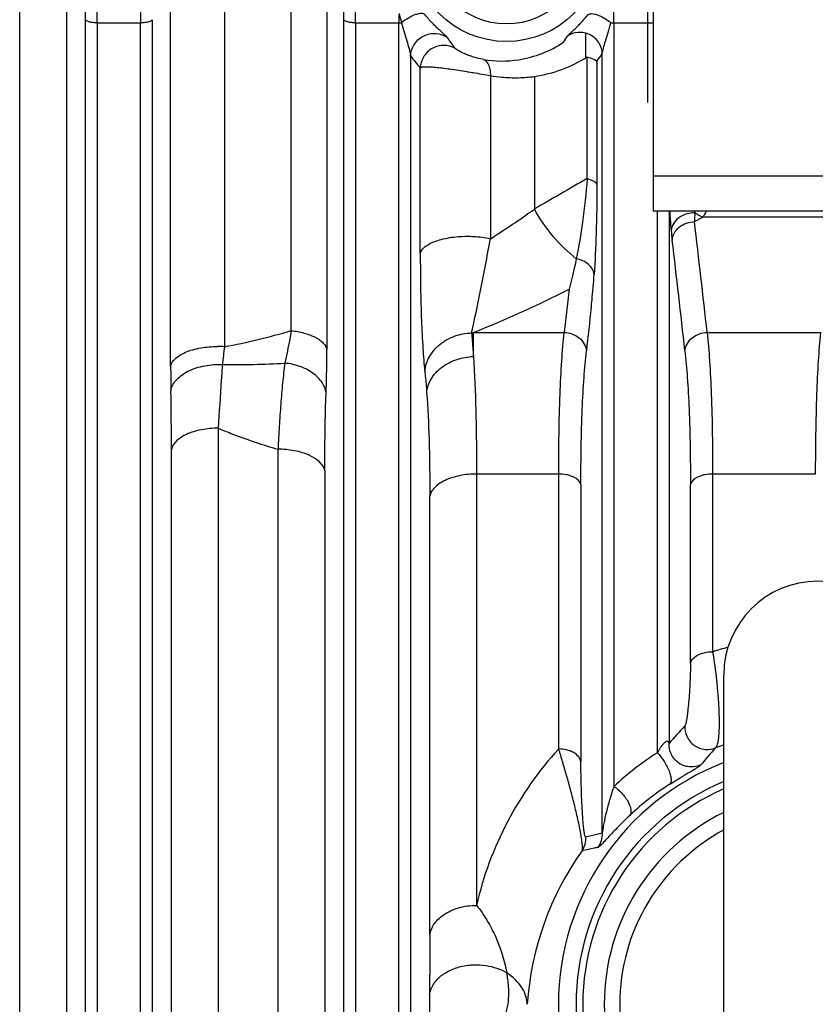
# Model space of a CAD drawing. Extents: x -3199 to 1181, y 8 to 2383.
# Tile 13 of 73: x -1731 to -1663, y 288 to 371. Entities that reach past the tile are written whole.
import ezdxf

# ---------------------------------------------------------------- set-up
doc = ezdxf.new("R2010")
doc.units = 0
doc.header["$LTSCALE"] = 65.395
doc.layers.get('0').update_dxf_attribs({"linetype": 'CONTINUOUS'})

msp = doc.modelspace()

# ---------------------------------------------------------------- linework, layer by layer
at = {"color": 6, "linetype": 'CONTINUOUS'}
for p, q in [((-1676.857, 520.13), (-1676.857, 355.13)), ((-1476.857, 355.13), (-1676.857, 355.13)), ((-1670.857, 259.63), (-1670.857, 315.63))]:
    msp.add_line(p, q, dxfattribs=at)
at = {"color": 2, "linetype": 'CONTINUOUS'}
for p, q in [((-1677.357, 410.88), (-1677.357, 364.38)), ((-1682.607, 368.176), (-1682.607, 370.272)), ((-1684.033, 348.486), (-1684.445, 344.802))]:
    msp.add_line(p, q, dxfattribs=at)
at = {"color": 9, "linetype": 'CONTINUOUS'}
for p, q in [((-1730.81, 255.462), (-1730.81, 378.42)), ((-1713.378, 378.208), (-1713.378, 343.589)), ((-1726.83, 377.359), (-1726.83, 252.199)), ((-1717.953, 341.931), (-1717.953, 377.161)), ((-1707.692, 344.957), (-1707.692, 377.881)), ((-1704.656, 376.854), (-1704.656, 343.363)), ((-1725.198, 246.139), (-1725.198, 371.418)), ((-1719.517, 371.418), (-1719.517, 246.139)), ((-1703.198, 246.139), (-1703.198, 371.418)), ((-1724.203, 371.148), (-1720.512, 371.148)), ((-1724.203, 371.148), (-1724.203, 245.359)), ((-1720.512, 245.359), (-1720.512, 371.148)), ((-1702.203, 371.148), (-1698.512, 371.148)), ((-1702.203, 371.148), (-1702.203, 245.359)), ((-1698.512, 245.359), (-1698.512, 371.148)), ((-1680.203, 371.148), (-1676.857, 371.148)), ((-1680.203, 371.148), (-1680.203, 306.17)), ((-1697.517, 368.327), (-1697.517, 246.139)), ((-1682.49, 357.89), (-1682.49, 368.245)), ((-1681.198, 302.206), (-1681.198, 368.515)), ((-1696.696, 351.531), (-1696.696, 367.307)), ((-1681.654, 367.796), (-1681.654, 357.374)), ((-1690.727, 366.664), (-1690.727, 352.774)), ((-1686.982, 366.588), (-1686.982, 355.295)), ((-1676.857, 358.13), (-1476.857, 358.13)), ((-1676.512, 309.036), (-1676.512, 355.13)), ((-1675.517, 355.13), (-1675.517, 309.825)), ((-1673.357, 354.231), (-1672.629, 354.616)), ((-1622.357, 354.616), (-1672.629, 354.616)), ((-1692.325, 344.761), (-1692.174, 344.802)), ((-1692.174, 344.802), (-1684.445, 344.802)), ((-1692.174, 342.749), (-1692.174, 344.802)), ((-1672.269, 344.802), (-1662.628, 344.802)), ((-1713.905, 336.656), (-1713.905, 284.007)), ((-1717.885, 281.256), (-1717.885, 334.848)), ((-1708.81, 285.353), (-1708.81, 334.868)), ((-1704.83, 333.027), (-1704.83, 282.626)), ((-1684.911, 332.753), (-1691.905, 332.753)), ((-1691.905, 332.753), (-1691.905, 296.052)), ((-1684.91, 309.359), (-1684.91, 332.753)), ((-1663.06, 332.753), (-1671.804, 332.753)), ((-1671.804, 332.753), (-1671.804, 317.632)), ((-1683.019, 331.864), (-1683.019, 308.268)), ((-1673.695, 316.612), (-1673.695, 331.869)), ((-1695.885, 293.517), (-1695.885, 330.877)), ((-1681.198, 302.206), (-1682.609, 301.863)), ((-1681.441, 302.147), (-1682.382, 301.918))]:
    msp.add_line(p, q, dxfattribs=at)
for radius in [8.074, 6.577]:
    msp.add_circle((-1689.357, 377.63), radius, dxfattribs=at)
for centre, radius, start, end in [((-1815.864, 371.402), 90.666, 0.00999, 0.77144), ((-1834.181, 371.142), 109.978, 0.0032, 0.70045), ((-1608.739, 371.131), 111.773, 179.30517, 179.99115), ((-1793.864, 371.402), 90.666, 0.00999, 0.77144), ((-1812.181, 371.142), 109.978, 0.0032, 0.70045), ((-1681.013, 378.571), 15.955, 212.77885, 216.78616), ((-1682.726, 379.382), 18.465, 216.77518, 220.84117), ((-1449.641, -50.347), 469.975, 119.69945, 120.33188), ((-1733.129, 419.807), 79.318, 302.31538, 305.57712), ((-1629.252, 356.195), 44.08, 181.38843, 181.57813), ((-1668.897, 362.477), 8.701, 239.47835, 244.60513), ((-2472.787, 257.233), 805.293, 6.242792, 6.918149), ((-2473.296, 255.714), 803.915, 6.250809, 6.9263), ((-1726.455, 431.387), 93.124, 291.6, 297.09941), ((-1723.871, 399.705), 57.089, 280.59077, 286.46323), ((-1713.973, 335.074), 8.536, 86.00847, 90.00168), ((-1621.685, 332.631), 92.346, 173.1854, 174.13536), ((-1607.192, 341.904), 110.761, 179.98635, 181.06756), ((-1712.805, 423.369), 81.305, 269.47681, 273.21867), ((-1974.546, 334.834), 256.661, 0.00301, 1.11774), ((-1662.875, 288.862), 30.124, 104.65221, 107.24205), ((-1637.247, 276.664), 50.638, 136.81244, 139.09127), ((-1663.432, 289.577), 29.199, 137.35358, 167.18762), ((-1636.537, 278.354), 46.841, 138.41698, 140.72051), ((-1662.873, 286.542), 24.497, 109.02232, 110.80371), ((-1662.888, 287.684), 25.328, 122.53897, 133.12527), ((-1662.857, 287.63), 22.074, 111.25205, 248.74795), ((-1662.857, 287.63), 20.577, 112.8844, 247.11825), ((-1662.771, 286.587), 23.491, 122.67451, 133.2402), ((-1684.507, 301.736), 1.902, 327.08447, 3.84473), ((-1683.095, 302.086), 1.901, 324.65357, 3.61486), ((-1662.309, 285.961), 25.332, 144.41498, 176.22351), ((-1308.227, 286.779), 387.685, 179.75207, 180.38727)]:
    msp.add_arc(centre, radius, start, end, dxfattribs=at)
at = {"color": 2, "linetype": 'CONTINUOUS'}
for centre, radius, start, end in [((-1788.738, 371.145), 108.535, 0.00161, 0.48847), ((-1589.224, 371.141), 109.288, 179.57995, 179.99645), ((-1680.746, 376.547), 18.349, 194.53281, 196.90511), ((-1678.91, 377.098), 20.266, 196.88538, 197.04917), ((-1698.51, 374.406), 3.258, 269.97702, 273.94852), ((-1680.205, 374.376), 3.229, 265.33491, 270.03778), ((-1697.34, 378.364), 15.6, 325.3726, 327.67052), ((-1689.794, 377.444), 9.545, 278.95852, 303.66378), ((-1689.761, 377.234), 9.332, 260.37347, 278.95402), ((-1695.238, 378.73), 17.363, 321.54739, 323.96258), ((-1475.319, 343.789), 198.314, 176.76478, 176.9817), ((-1636.643, 357.307), 38.883, 185.65127, 186.86391), ((-917.84, 259.584), 769.277, 173.481003, 173.756724), ((-1662.857, 287.63), 20, 113.58405, 246.41595)]:
    msp.add_arc(centre, radius, start, end, dxfattribs=at)
at = {"color": 6, "linetype": 'CONTINUOUS'}
for centre, radius, start, end in [((-1662.857, 315.63), 8, 0, 180), ((-1662.857, 287.63), 18.178, 116.11259, 243.88741), ((-1662.857, 287.63), 16.853, 118.34063, 241.65937)]:
    msp.add_arc(centre, radius, start, end, dxfattribs=at)
at = {"color": 9, "linetype": 'CONTINUOUS'}
for points, knots in [([(-1724.203, 371.148), (-1724.319, 371.148), (-1724.544, 371.159), (-1724.849, 371.212), (-1725.072, 371.286), (-1725.183, 371.373), (-1725.198, 371.418)], [0, 0, 0, 0, 0.327686, 0.63726, 0.867808, 1, 1, 1, 1]), ([(-1719.517, 371.418), (-1719.532, 371.373), (-1719.642, 371.286), (-1719.865, 371.212), (-1720.17, 371.159), (-1720.396, 371.148), (-1720.512, 371.148)], [0, 0, 0, 0, 0.132192, 0.36274, 0.672314, 1, 1, 1, 1]), ([(-1702.203, 371.148), (-1702.319, 371.148), (-1702.544, 371.159), (-1702.849, 371.212), (-1703.072, 371.286), (-1703.183, 371.373), (-1703.198, 371.418)], [0, 0, 0, 0, 0.327686, 0.63726, 0.867808, 1, 1, 1, 1]), ([(-1684.159, 370.022), (-1684.139, 370.052), (-1684.072, 370.122), (-1683.944, 370.245), (-1683.764, 370.409), (-1683.543, 370.615), (-1683.288, 370.861), (-1682.9, 371.259), (-1682.613, 371.59), (-1682.425, 371.827)], [0, 0, 0, 0, 0.043193, 0.114997, 0.212927, 0.334495, 0.476938, 0.637413, 1, 1, 1, 1]), ([(-1681.198, 368.515), (-1681.182, 368.672), (-1681.092, 369.036), (-1680.912, 369.638), (-1680.69, 370.361), (-1680.541, 370.882), (-1680.467, 371.159)], [0, 0, 0, 0, 0.173075, 0.407803, 0.687482, 1, 1, 1, 1]), ([(-1693.792, 369.016), (-1694.059, 369.152), (-1694.714, 369.312), (-1695.731, 369.048), (-1696.488, 368.295), (-1696.682, 367.622), (-1696.696, 367.307)], [0, 0, 0, 0, 0.227287, 0.49145, 0.760864, 1, 1, 1, 1]), ([(-1691.321, 368.034), (-1691.603, 368.081), (-1692.027, 368.183), (-1692.567, 368.368), (-1692.941, 368.52), (-1693.259, 368.673), (-1693.509, 368.811), (-1693.669, 368.913), (-1693.754, 368.978), (-1693.783, 369.004), (-1693.791, 369.016)], [0, 0, 0, 0, 0.320312, 0.485055, 0.638325, 0.771693, 0.879685, 0.957382, 0.983342, 1, 1, 1, 1]), ([(-1692.716, 366.991), (-1693.201, 367.064), (-1693.905, 367.164), (-1694.803, 367.279), (-1695.379, 367.342), (-1695.865, 367.383), (-1696.247, 367.396), (-1696.497, 367.383), (-1696.634, 367.348), (-1696.681, 367.322), (-1696.696, 367.307)], [0, 0, 0, 0, 0.366195, 0.530665, 0.676026, 0.798328, 0.894284, 0.961415, 0.984002, 1, 1, 1, 1]), ([(-1692.716, 366.991), (-1692.544, 366.965), (-1691.88, 366.864), (-1691.217, 366.755), (-1690.727, 366.664)], [0, 0, 0, 0, 0.258999, 1, 1, 1, 1]), ([(-1682.49, 357.89), (-1682.584, 356.653), (-1682.828, 354.371), (-1683.203, 352.107), (-1683.41, 351.075)], [0, 0, 0, 0, 0.541008, 1, 1, 1, 1]), ([(-1682.49, 357.89), (-1682.386, 357.864), (-1682.192, 357.806), (-1681.937, 357.69), (-1681.749, 357.551), (-1681.669, 357.432), (-1681.654, 357.374)], [0, 0, 0, 0, 0.316112, 0.595893, 0.823245, 1, 1, 1, 1]), ([(-1681.654, 357.374), (-1681.654, 355.983), (-1681.695, 353.436), (-1681.817, 350.891), (-1681.895, 349.737)], [0, 0, 0, 0, 0.545895, 1, 1, 1, 1]), ([(-1683.41, 351.075), (-1684.13, 351.633), (-1685.462, 352.941), (-1686.519, 354.475), (-1686.982, 355.295)], [0, 0, 0, 0, 0.491697, 1, 1, 1, 1]), ([(-1675.465, 355.13), (-1675.456, 354.981), (-1675.421, 354.43), (-1675.377, 353.879), (-1675.337, 353.478)], [0, 0, 0, 0, 0.269488, 1, 1, 1, 1]), ([(-1672.356, 355.127), (-1672.377, 355.082), (-1672.463, 354.909), (-1672.556, 354.74), (-1672.629, 354.616)], [0, 0, 0, 0, 0.256675, 1, 1, 1, 1]), ([(-1696.696, 351.53), (-1696.646, 351.729), (-1696.413, 352.025), (-1695.977, 352.321), (-1695.486, 352.55), (-1694.886, 352.741), (-1693.956, 352.934), (-1693.216, 352.988), (-1692.716, 352.988)], [0, 0, 0, 0, 0.138098, 0.236649, 0.358291, 0.501575, 0.661533, 1, 1, 1, 1]), ([(-1692.716, 352.988), (-1692.53, 352.988), (-1691.863, 352.969), (-1691.197, 352.883), (-1690.727, 352.774)], [0, 0, 0, 0, 0.278015, 1, 1, 1, 1]), ([(-1692.325, 344.761), (-1692.068, 345.92), (-1691.513, 348.586), (-1691.001, 351.261), (-1690.727, 352.774)], [0, 0, 0, 0, 0.435713, 1, 1, 1, 1]), ([(-1696.696, 351.531), (-1696.696, 349.621), (-1696.657, 346.922), (-1696.495, 343.573), (-1696.382, 342.135), (-1696.312, 341.486)], [0, 0, 0, 0, 0.569677, 0.805197, 1, 1, 1, 1]), ([(-1707.692, 344.957), (-1707.732, 344.709), (-1707.889, 343.783), (-1708.079, 342.861), (-1708.24, 342.192)], [0, 0, 0, 0, 0.266835, 1, 1, 1, 1]), ([(-1707.692, 344.957), (-1707.324, 344.916), (-1706.619, 344.789), (-1705.8, 344.498), (-1705.264, 344.177), (-1704.892, 343.865), (-1704.701, 343.565), (-1704.656, 343.363)], [0, 0, 0, 0, 0.309037, 0.595438, 0.719626, 0.828046, 1, 1, 1, 1]), ([(-1696.312, 341.486), (-1696.272, 341.903), (-1695.994, 342.781), (-1695.068, 343.864), (-1693.775, 344.573), (-1692.8, 344.749), (-1692.325, 344.761)], [0, 0, 0, 0, 0.224735, 0.47835, 0.745223, 1, 1, 1, 1]), ([(-1692.325, 344.761), (-1692.311, 344.604), (-1692.253, 343.935), (-1692.206, 343.265), (-1692.174, 342.752)], [0, 0, 0, 0, 0.235011, 1, 1, 1, 1]), ([(-1684.911, 332.753), (-1684.911, 335.02), (-1684.866, 338.236), (-1684.668, 342.252), (-1684.528, 344.001), (-1684.445, 344.802)], [0, 0, 0, 0, 0.563862, 0.799706, 1, 1, 1, 1]), ([(-1674.16, 343.243), (-1674.141, 343.441), (-1674.009, 343.858), (-1673.571, 344.373), (-1672.958, 344.711), (-1672.495, 344.796), (-1672.27, 344.802)], [0, 0, 0, 0, 0.224903, 0.478547, 0.745322, 1, 1, 1, 1]), ([(-1672.27, 344.802), (-1672.187, 344.001), (-1672.047, 342.252), (-1671.849, 338.236), (-1671.804, 335.02), (-1671.804, 332.753)], [0, 0, 0, 0, 0.200294, 0.436138, 1, 1, 1, 1]), ([(-1662.627, 344.802), (-1662.704, 344.001), (-1662.835, 342.252), (-1663.018, 338.236), (-1663.06, 335.02), (-1663.06, 332.753)], [0, 0, 0, 0, 0.200246, 0.436089, 1, 1, 1, 1]), ([(-1717.953, 341.931), (-1717.902, 342.167), (-1717.656, 342.522), (-1717.18, 342.875), (-1716.67, 343.137), (-1716.063, 343.347), (-1715.159, 343.552), (-1714.448, 343.609), (-1713.973, 343.609)], [0, 0, 0, 0, 0.158691, 0.265148, 0.390843, 0.533528, 0.687326, 1, 1, 1, 1]), ([(-1704.717, 339.651), (-1704.707, 339.935), (-1704.669, 341.173), (-1704.656, 342.411), (-1704.656, 343.363)], [0, 0, 0, 0, 0.230332, 1, 1, 1, 1]), ([(-1696.153, 339.711), (-1696.11, 340.101), (-1695.821, 340.927), (-1694.89, 341.927), (-1693.608, 342.578), (-1692.646, 342.74), (-1692.174, 342.752)], [0, 0, 0, 0, 0.217362, 0.468182, 0.738405, 1, 1, 1, 1]), ([(-1692.174, 342.749), (-1692.075, 341.236), (-1691.941, 337.904), (-1691.905, 334.57), (-1691.905, 332.753)], [0, 0, 0, 0, 0.454994, 1, 1, 1, 1]), ([(-1683.019, 331.864), (-1683.019, 334.006), (-1682.975, 337.044), (-1682.777, 340.836), (-1682.637, 342.487), (-1682.554, 343.243)], [0, 0, 0, 0, 0.563913, 0.79976, 1, 1, 1, 1]), ([(-1674.16, 343.245), (-1674.077, 342.489), (-1673.938, 340.839), (-1673.739, 337.047), (-1673.695, 334.01), (-1673.695, 331.869)], [0, 0, 0, 0, 0.200242, 0.436088, 1, 1, 1, 1]), ([(-1717.934, 339.84), (-1717.909, 339.991), (-1717.805, 340.308), (-1717.507, 340.754), (-1717.058, 341.167), (-1716.254, 341.657), (-1715.058, 342.028), (-1714.046, 342.092), (-1713.547, 342.067)], [0, 0, 0, 0, 0.08682, 0.186077, 0.300689, 0.430205, 0.716836, 1, 1, 1, 1]), ([(-1713.547, 342.067), (-1713.579, 341.631), (-1713.708, 339.828), (-1713.82, 338.024), (-1713.905, 336.656)], [0, 0, 0, 0, 0.241647, 1, 1, 1, 1]), ([(-1708.24, 342.192), (-1708.305, 341.624), (-1708.433, 340.46), (-1708.584, 338.668), (-1708.711, 336.795), (-1708.781, 335.518), (-1708.81, 334.868)], [0, 0, 0, 0, 0.233363, 0.478212, 0.733978, 1, 1, 1, 1]), ([(-1704.717, 339.651), (-1704.761, 339.962), (-1704.956, 340.441), (-1705.396, 340.977), (-1706.01, 341.5), (-1706.968, 341.971), (-1707.812, 342.149), (-1708.24, 342.192)], [0, 0, 0, 0, 0.203472, 0.320578, 0.447482, 0.721794, 1, 1, 1, 1]), ([(-1696.312, 341.486), (-1696.297, 341.347), (-1696.237, 340.757), (-1696.187, 340.165), (-1696.154, 339.712)], [0, 0, 0, 0, 0.235083, 1, 1, 1, 1]), ([(-1704.83, 333.027), (-1704.83, 333.613), (-1704.821, 335.821), (-1704.776, 338.029), (-1704.717, 339.651)], [0, 0, 0, 0, 0.26535, 1, 1, 1, 1]), ([(-1696.154, 339.712), (-1696.055, 338.375), (-1695.92, 335.43), (-1695.885, 332.483), (-1695.885, 330.877)], [0, 0, 0, 0, 0.454923, 1, 1, 1, 1]), ([(-1713.905, 336.656), (-1714.377, 336.656), (-1715.084, 336.596), (-1715.989, 336.374), (-1716.959, 336.02), (-1717.767, 335.438), (-1717.885, 334.848)], [0, 0, 0, 0, 0.309244, 0.462517, 0.605831, 1, 1, 1, 1]), ([(-1713.905, 336.656), (-1713.498, 336.482), (-1711.83, 335.803), (-1710.116, 335.237), (-1708.81, 334.868)], [0, 0, 0, 0, 0.245755, 1, 1, 1, 1]), ([(-1704.83, 333.027), (-1704.948, 333.63), (-1705.766, 334.228), (-1706.748, 334.587), (-1707.645, 334.808), (-1708.344, 334.868), (-1708.81, 334.868)], [0, 0, 0, 0, 0.401286, 0.544488, 0.696444, 1, 1, 1, 1]), ([(-1691.905, 332.753), (-1692.371, 332.753), (-1693.073, 332.691), (-1693.966, 332.468), (-1694.577, 332.237), (-1695.093, 331.945), (-1695.494, 331.614), (-1695.764, 331.256), (-1695.861, 330.998), (-1695.885, 330.875)], [0, 0, 0, 0, 0.298526, 0.447987, 0.588948, 0.715857, 0.826168, 0.919641, 1, 1, 1, 1]), ([(-1683.019, 331.861), (-1683.075, 332.15), (-1683.46, 332.441), (-1683.929, 332.617), (-1684.355, 332.724), (-1684.688, 332.753), (-1684.91, 332.753)], [0, 0, 0, 0, 0.402731, 0.5456, 0.697147, 1, 1, 1, 1]), ([(-1671.804, 332.753), (-1672.026, 332.753), (-1672.359, 332.724), (-1672.785, 332.617), (-1673.254, 332.441), (-1673.639, 332.15), (-1673.695, 331.861)], [0, 0, 0, 0, 0.302854, 0.454399, 0.597269, 1, 1, 1, 1]), ([(-1673.695, 316.612), (-1673.673, 316.739), (-1673.533, 317.025), (-1673.111, 317.358), (-1672.508, 317.581), (-1672.044, 317.632), (-1671.804, 317.632)], [0, 0, 0, 0, 0.169491, 0.397572, 0.68628, 1, 1, 1, 1]), ([(-1671.804, 317.632), (-1671.665, 316.825), (-1671.503, 315.569), (-1671.345, 313.88), (-1671.266, 312.615), (-1671.241, 311.473), (-1671.27, 310.637), (-1671.334, 310.094), (-1671.394, 309.797), (-1671.465, 309.583), (-1671.534, 309.473), (-1671.573, 309.442)], [0, 0, 0, 0, 0.297103, 0.458547, 0.615175, 0.756499, 0.872422, 0.918157, 0.954706, 0.981785, 1, 1, 1, 1]), ([(-1673.695, 316.612), (-1673.695, 316.086), (-1673.72, 315.274), (-1673.781, 314.183), (-1673.844, 313.362), (-1673.907, 312.716), (-1673.963, 312.254), (-1674.004, 311.965), (-1674.045, 311.724), (-1674.084, 311.536), (-1674.122, 311.407), (-1674.15, 311.339), (-1674.168, 311.32)], [0, 0, 0, 0, 0.295604, 0.457325, 0.615357, 0.759238, 0.822288, 0.877546, 0.923737, 0.959897, 0.985313, 1, 1, 1, 1]), ([(-1674.168, 311.32), (-1674.184, 311.023), (-1674.064, 310.373), (-1673.42, 309.591), (-1672.48, 309.244), (-1671.841, 309.337), (-1671.573, 309.442)], [0, 0, 0, 0, 0.237062, 0.505492, 0.770558, 1, 1, 1, 1]), ([(-1682.91, 300.702), (-1682.894, 300.757), (-1682.883, 300.907), (-1682.894, 301.185), (-1682.938, 301.569), (-1683.013, 302.049), (-1683.117, 302.608), (-1683.291, 303.442), (-1683.545, 304.524), (-1683.879, 305.819), (-1684.224, 307.072), (-1684.566, 308.247), (-1684.797, 309), (-1684.91, 309.359)], [0, 0, 0, 0, 0.019164, 0.050136, 0.09371, 0.14905, 0.213789, 0.284887, 0.435874, 0.588064, 0.735008, 0.873228, 1, 1, 1, 1]), ([(-1683.019, 308.268), (-1683.043, 308.416), (-1683.198, 308.737), (-1683.648, 309.09), (-1684.246, 309.31), (-1684.688, 309.359), (-1684.91, 309.359)], [0, 0, 0, 0, 0.192571, 0.434641, 0.716147, 1, 1, 1, 1]), ([(-1682.609, 301.863), (-1682.626, 301.859), (-1682.654, 301.901), (-1682.672, 301.956), (-1682.695, 302.039), (-1682.716, 302.147), (-1682.75, 302.349), (-1682.787, 302.658), (-1682.827, 303.081), (-1682.876, 303.72), (-1682.925, 304.547), (-1682.967, 305.535), (-1682.997, 306.492), (-1683.015, 307.399), (-1683.019, 307.985), (-1683.019, 308.268)], [0, 0, 0, 0, 0.008008, 0.016828, 0.029704, 0.04699, 0.068702, 0.124336, 0.19211, 0.266704, 0.422718, 0.57774, 0.727045, 0.868412, 1, 1, 1, 1]), ([(-1680.203, 306.17), (-1680.337, 305.806), (-1680.57, 305.086), (-1680.853, 304.029), (-1681.04, 303.194), (-1681.149, 302.596), (-1681.188, 302.328), (-1681.198, 302.206)], [0, 0, 0, 0, 0.284076, 0.554267, 0.801721, 0.910594, 1, 1, 1, 1]), ([(-1680.203, 306.17), (-1679.97, 306.01), (-1679.634, 305.714), (-1679.25, 305.254), (-1679.002, 304.869), (-1678.831, 304.495), (-1678.75, 304.163), (-1678.757, 303.894), (-1678.822, 303.75), (-1678.864, 303.699)], [0, 0, 0, 0, 0.2813, 0.440982, 0.597112, 0.736087, 0.8489, 0.934555, 1, 1, 1, 1]), ([(-1678.864, 303.699), (-1679.04, 303.534), (-1679.372, 303.214), (-1679.839, 302.748), (-1680.253, 302.32), (-1680.617, 301.932), (-1680.891, 301.637), (-1681.085, 301.427), (-1681.211, 301.293), (-1681.321, 301.178), (-1681.414, 301.085), (-1681.485, 301.024), (-1681.526, 300.99), (-1681.544, 300.986)], [0, 0, 0, 0, 0.189848, 0.362359, 0.518419, 0.658165, 0.780601, 0.834574, 0.883034, 0.925166, 0.959856, 0.985486, 1, 1, 1, 1]), ([(-1681.544, 300.986), (-1681.66, 300.963), (-1682.115, 300.868), (-1682.57, 300.772), (-1682.91, 300.702)], [0, 0, 0, 0, 0.253883, 1, 1, 1, 1]), ([(-1695.885, 293.517), (-1695.841, 293.821), (-1695.576, 294.494), (-1694.711, 295.336), (-1693.425, 295.917), (-1692.422, 296.052), (-1691.905, 296.052)], [0, 0, 0, 0, 0.18109, 0.412102, 0.694598, 1, 1, 1, 1]), ([(-1691.905, 296.052), (-1691.58, 295.65), (-1690.981, 294.776), (-1690.008, 292.894), (-1689.523, 291.352), (-1689.329, 290.31)], [0, 0, 0, 0, 0.244658, 0.498803, 1, 1, 1, 1]), ([(-1695.885, 293.517), (-1695.885, 293.112), (-1695.889, 291.426), (-1695.903, 289.739), (-1695.909, 288.457)], [0, 0, 0, 0, 0.239763, 1, 1, 1, 1]), ([(-1695.909, 288.457), (-1695.876, 288.686), (-1695.716, 289.179), (-1695.205, 289.86), (-1694.402, 290.446), (-1693.371, 290.852), (-1692.229, 291.027), (-1690.835, 290.955), (-1689.858, 290.631), (-1689.329, 290.31)], [0, 0, 0, 0, 0.088851, 0.195232, 0.321958, 0.465821, 0.616837, 0.762205, 1, 1, 1, 1]), ([(-1689.59, 286.383), (-1689.475, 286.644), (-1689.282, 287.209), (-1689.147, 288.142), (-1689.16, 289.19), (-1689.258, 289.924), (-1689.329, 290.31)], [0, 0, 0, 0, 0.214977, 0.445065, 0.705294, 1, 1, 1, 1]), ([(-1687.586, 287.63), (-1687.597, 287.854), (-1687.682, 288.332), (-1688.142, 289.341), (-1688.809, 289.972), (-1689.329, 290.31)], [0, 0, 0, 0, 0.20377, 0.436019, 1, 1, 1, 1])]:
    msp.add_open_spline(points, degree=3, knots=knots, dxfattribs=at)
at = {"color": 2, "linetype": 'CONTINUOUS'}
for points, knots in [([(-1696.3, 371.849), (-1696.376, 371.919), (-1696.571, 371.961), (-1696.839, 371.926), (-1697.221, 371.818), (-1697.719, 371.567), (-1698.1, 371.303), (-1698.286, 371.156)], [0, 0, 0, 0, 0.140718, 0.244235, 0.371133, 0.677088, 1, 1, 1, 1]), ([(-1694.428, 369.933), (-1694.448, 369.964), (-1694.521, 370.037), (-1694.658, 370.165), (-1694.853, 370.337), (-1695.092, 370.554), (-1695.368, 370.815), (-1695.789, 371.24), (-1696.098, 371.594), (-1696.3, 371.849)], [0, 0, 0, 0, 0.042336, 0.113394, 0.210874, 0.332294, 0.475015, 0.636059, 1, 1, 1, 1]), ([(-1682.425, 371.827), (-1682.34, 371.907), (-1682.119, 371.948), (-1681.829, 371.903), (-1681.446, 371.785), (-1680.979, 371.54), (-1680.63, 371.291), (-1680.467, 371.159)], [0, 0, 0, 0, 0.161413, 0.275747, 0.410009, 0.709907, 1, 1, 1, 1]), ([(-1698.286, 371.156), (-1698.217, 370.894), (-1698.078, 370.382), (-1697.855, 369.643), (-1697.677, 369.058), (-1697.565, 368.626), (-1697.526, 368.423), (-1697.517, 368.327)], [0, 0, 0, 0, 0.276632, 0.542626, 0.789882, 0.901566, 1, 1, 1, 1]), ([(-1681.198, 368.515), (-1681.211, 368.821), (-1681.408, 369.489), (-1682.194, 370.225), (-1683.252, 370.428), (-1683.905, 370.192), (-1684.159, 370.022)], [0, 0, 0, 0, 0.231214, 0.500703, 0.76965, 1, 1, 1, 1]), ([(-1697.517, 368.327), (-1697.503, 368.648), (-1697.298, 369.345), (-1696.483, 370.118), (-1695.382, 370.342), (-1694.696, 370.107), (-1694.428, 369.933)], [0, 0, 0, 0, 0.231542, 0.500692, 0.769312, 1, 1, 1, 1]), ([(-1691.321, 368.034), (-1691.242, 368.009), (-1691.072, 367.898), (-1690.886, 367.601), (-1690.76, 367.175), (-1690.73, 366.845), (-1690.727, 366.664)], [0, 0, 0, 0, 0.158329, 0.371458, 0.655548, 1, 1, 1, 1]), ([(-1686.982, 366.588), (-1686.186, 366.707), (-1684.618, 367.103), (-1683.167, 367.819), (-1682.49, 368.245)], [0, 0, 0, 0, 0.501588, 1, 1, 1, 1]), ([(-1682.49, 368.245), (-1682.306, 368.206), (-1682.054, 368.135), (-1681.785, 367.978), (-1681.698, 367.887), (-1681.673, 367.841)], [0, 0, 0, 0, 0.606854, 0.82997, 1, 1, 1, 1]), ([(-1681.654, 367.796), (-1681.654, 367.827), (-1681.653, 367.868), (-1681.647, 367.912), (-1681.643, 367.928), (-1681.64, 367.932)], [0, 0, 0, 0, 0.669705, 0.882785, 1, 1, 1, 1]), ([(-1690.727, 366.664), (-1690.408, 366.607), (-1689.616, 366.503), (-1688.361, 366.453), (-1687.434, 366.529), (-1686.982, 366.588)], [0, 0, 0, 0, 0.259321, 0.636211, 1, 1, 1, 1]), ([(-1673.316, 354.981), (-1673.549, 354.987), (-1674.032, 354.926), (-1674.688, 354.614), (-1675.17, 354.106), (-1675.317, 353.679), (-1675.337, 353.478)], [0, 0, 0, 0, 0.254342, 0.523985, 0.778533, 1, 1, 1, 1]), ([(-1675.248, 352.66), (-1675.229, 352.859), (-1675.099, 353.278), (-1674.661, 353.797), (-1674.047, 354.138), (-1673.583, 354.225), (-1673.357, 354.231)], [0, 0, 0, 0, 0.224821, 0.478608, 0.745501, 1, 1, 1, 1]), ([(-1683.41, 351.075), (-1683.459, 350.841), (-1683.579, 350.276), (-1683.782, 349.412), (-1683.947, 348.784), (-1684.033, 348.486)], [0, 0, 0, 0, 0.269669, 0.649981, 1, 1, 1, 1]), ([(-1681.895, 349.737), (-1681.913, 349.891), (-1682.022, 350.215), (-1682.365, 350.623), (-1682.848, 350.926), (-1683.22, 351.04), (-1683.41, 351.075)], [0, 0, 0, 0, 0.216366, 0.462603, 0.730613, 1, 1, 1, 1]), ([(-1682.143, 346.922), (-1682.119, 347.134), (-1682.019, 348.071), (-1681.944, 349.01), (-1681.895, 349.737)], [0, 0, 0, 0, 0.226756, 1, 1, 1, 1]), ([(-1684.445, 344.802), (-1684.219, 344.796), (-1683.757, 344.711), (-1683.143, 344.373), (-1682.705, 343.858), (-1682.574, 343.441), (-1682.554, 343.243)], [0, 0, 0, 0, 0.254665, 0.521445, 0.775097, 1, 1, 1, 1]), ([(-1675.517, 309.824), (-1675.521, 309.858), (-1675.534, 309.922), (-1675.607, 310.013), (-1675.727, 310.002), (-1675.829, 309.944), (-1675.962, 309.838), (-1676.109, 309.671), (-1676.262, 309.459), (-1676.394, 309.248), (-1676.474, 309.106), (-1676.512, 309.036)], [0, 0, 0, 0, 0.065266, 0.123863, 0.202157, 0.267802, 0.3497, 0.523749, 0.690453, 0.848576, 1, 1, 1, 1]), ([(-1672.795, 308.009), (-1673.065, 307.879), (-1673.728, 307.74), (-1674.723, 308.063), (-1675.404, 308.859), (-1675.532, 309.524), (-1675.517, 309.825)], [0, 0, 0, 0, 0.231674, 0.499589, 0.767815, 1, 1, 1, 1]), ([(-1676.512, 309.036), (-1676.312, 308.831), (-1676.032, 308.471), (-1675.715, 307.941), (-1675.512, 307.511), (-1675.379, 307.106), (-1675.314, 306.731), (-1675.354, 306.448), (-1675.453, 306.36)], [0, 0, 0, 0, 0.284204, 0.449857, 0.612572, 0.755833, 0.868224, 1, 1, 1, 1]), ([(-1675.453, 306.36), (-1675.154, 306.552), (-1674.559, 306.922), (-1673.837, 307.349), (-1673.333, 307.645), (-1673.072, 307.805), (-1672.9, 307.917), (-1672.819, 307.983), (-1672.795, 308.009)], [0, 0, 0, 0, 0.340311, 0.67187, 0.803283, 0.900897, 0.965318, 1, 1, 1, 1])]:
    msp.add_open_spline(points, degree=3, knots=knots, dxfattribs=at)
msp.add_open_spline([(-1681.673, 367.841), (-1681.665, 367.827), (-1681.658, 367.812), (-1681.654, 367.796)], degree=3, dxfattribs=at)

doc.saveas('drawing.dxf')
